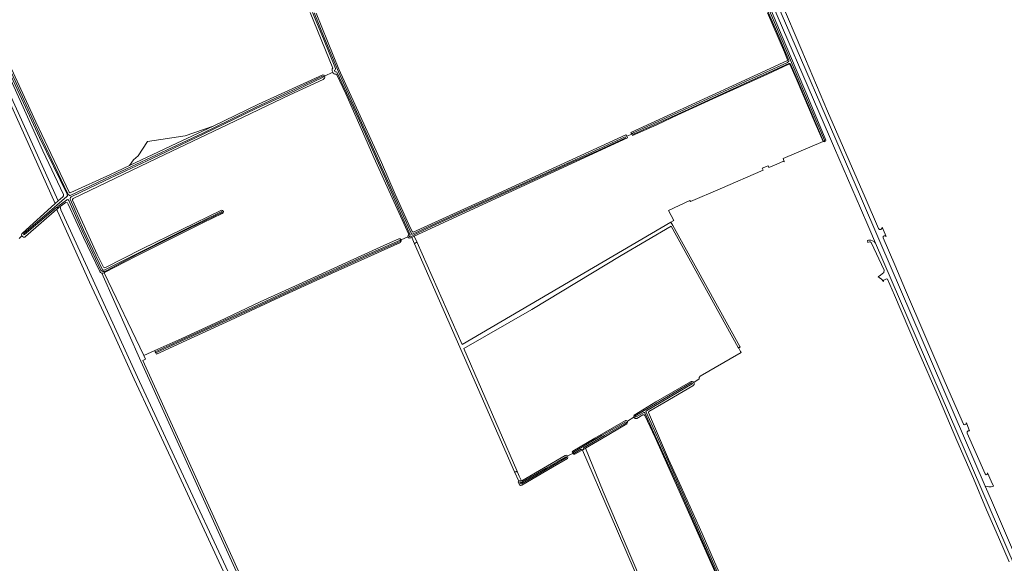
# Model space of a CAD drawing. Header units: metres. Extents: x 152737 to 157444, y 374779 to 378487.
# Tile 73 of 95: x 156428 to 157098, y 376102 to 376472. Entities that reach past the tile are written whole.
import ezdxf

# ---------------------------------------------------------------- set-up
doc = ezdxf.new("R2010")
doc.units = ezdxf.units.M
for name, color, linetype, lineweight in [('B-XX-OG-TERREIN_CULTUURSCHEIDING-GV', 7, 'Continuous', 18), ('B-XX-OG-WATER-GV', 130, 'Continuous', 18), ('B-XX-OG-WATER_SLOOT-GV', 120, 'Continuous', 18), ('B-XX-OG-WEG-GV', 7, 'Continuous', 18)]:
    doc.layers.add(name, color=color, linetype=linetype, lineweight=lineweight)

msp = doc.modelspace()

# ---------------------------------------------------------------- linework, layer by layer
at = {"layer": 'B-XX-OG-TERREIN_CULTUURSCHEIDING-GV'}
for points in [[(156935.943, 376500), (157000, 376351.491), (157013.242, 376320.791), (157084.915, 376154.279), (157086.488, 376153.963), (157087.474, 376153.765), (157088.977, 376153.881), (157090.025, 376154.107), (157090.648, 376154.324), (157088.879, 376157.757), (157086.559, 376163.233), (157086.259, 376162.287), (157085.492, 376162.081), (157084.829, 376162.569), (157072.638, 376190.324), (157072.612, 376191.309), (157073.252, 376191.955), (157074.161, 376191.97), (157072.309, 376196.573), (157072.048, 376197.329), (157071.833, 376196.404), (157071.072, 376196.013), (157070.273, 376196.297), (157070.075, 376196.545), (157057.759, 376224.888), (157030.776, 376287.695), (157023.399, 376304.816), (157015.438, 376323.292), (157015.478, 376324.135), (157016.128, 376324.704), (157016.987, 376324.625), (157017.407, 376324.218), (157014.75, 376330.473), (157014.623, 376329.533), (157013.893, 376328.927), (157012.946, 376328.973), (157012.329, 376329.547), (157003.227, 376350.667), (156977.636, 376409.477), (156960.07, 376450.819), (156945.896, 376484.397)], [(156419.831, 376443.697), (156438.939, 376402.211), (156461.533, 376354.298), (156462.355, 376353.923), (156462.801, 376353.991), (156489.624, 376366.417), (156502.664, 376372.521), (156505.375, 376376.312), (156508.536, 376379.103), (156514.941, 376388.758), (156540.48, 376392.648), (156559.617, 376399.316), (156590.516, 376414.109), (156634.134, 376434.119), (156634.796, 376433.857), (156635.28, 376433.336), (156640.972, 376435.936), (156640.522, 376436.921), (156640.445, 376437.635), (156640.663, 376438.285), (156641.081, 376438.755), (156625.577, 376476.518)], [(156629.605, 376476.059), (156645.159, 376438.117), (156674.128, 376374.508), (156683.487, 376352.936), (156692.797, 376332.248), (156694.975, 376327.518), (156695.665, 376327.218), (156745.498, 376349.896), (156840.484, 376393.368), (156840.983, 376392.36), (156844.39, 376393.844), (156843.756, 376395.037), (156912.863, 376426.73), (156950.349, 376443.944), (156950.41, 376444.485), (156948.262, 376449.611), (156936.812, 376476.427)], [(156427.58, 376322.777), (156429.444, 376324.564), (156429.239, 376325.221), (156429.349, 376325.9), (156429.768, 376326.476), (156451.917, 376346.499), (156452.144, 376346.7), (156396.84, 376469.443)], [(156572.174, 376084.448), (156530.705, 376173.443), (156505.797, 376227.164), (156490.179, 376261.497), (156475.504, 376293.137), (156453.558, 376341.337), (156453.243, 376342.719), (156431.984, 376324.101), (156431.502, 376323.72), (156430.593, 376323.696), (156429.919, 376324.067), (156429.444, 376324.564), (156427.58, 376322.777)], [(156872.948, 376034.698), (156829.616, 376135.113), (156810.784, 376178.862), (156810.285, 376178.6), (156805.604, 376176.073), (156805.027, 376175.995), (156804.223, 376176.427), (156800.706, 376174.845), (156800.997, 376173.959), (156800.602, 376173.114), (156790.519, 376167.198), (156769.546, 376154.997), (156768.744, 376154.711), (156767.996, 376155.108), (156767.777, 376155.637), (156767.222, 376157.128), (156767.258, 376157.28), (156767.536, 376157.593), (156764.689, 376164.084), (156696.607, 376319.265), (156694.733, 376323.535), (156693.508, 376322.964), (156692.557, 376323.19), (156692.108, 376323.971), (156687.456, 376321.853), (156687.549, 376320.912), (156686.98, 376320.156), (156640.198, 376298.901), (156608.443, 376284.36), (156571.291, 376267.165), (156541.216, 376253.28), (156520.929, 376243.993), (156520.48, 376244.986), (156520.159, 376245.694), (156519.791, 376246.507), (156512.325, 376243.154), (156513.514, 376240.668), (156511.743, 376239.861), (156611.717, 376019.644)], [(157110.2, 376087.502), (157010.255, 376319.688), (157009.253, 376320.669), (157008.156, 376321.276), (157007.081, 376321.684), (157005.544, 376321.714), (157004.799, 376321.469), (157004.952, 376320.034), (157006.176, 376320.458), (157006.515, 376320.498), (157007.373, 376320.139), (157016.113, 376301.174), (157015.895, 376299.697), (157013.584, 376297.738), (157012.043, 376296.679), (157012.839, 376296.178), (157014.374, 376295.121), (157015.67, 376293.437), (157015.733, 376294.334), (157015.875, 376294.554), (157017.714, 376295.411), (157018.411, 376295.068), (157023.271, 376284.174), (157038.213, 376249.03), (157053.79, 376213.273), (157065.63, 376185.37), (157077.014, 376159.453), (157085.878, 376138.089), (157093.902, 376119.608), (157101.097, 376102.737)]]:
    msp.add_lwpolyline(points, dxfattribs=at)
for points in [[(156398.361, 376471.1), (156454.181, 376348.508), (156457.193, 376351.18), (156457.717, 376351.937), (156457.649, 376352.696), (156443.723, 376382.531), (156427.108, 376419.161), (156404.328, 376469.503), (156402.551, 376473.429), (156402.46, 376473.701)], [(156696.436, 376324.329), (156698.366, 376319.968), (156729.014, 376250.713), (156871.008, 376333.993), (156872.948, 376335.131), (156869.435, 376341.753), (156883.988, 376348.632), (156884.384, 376347.971), (156904.665, 376356.539), (156933.711, 376369.293), (156933.2, 376370.725), (156937.169, 376372.18), (156937.598, 376370.999), (156943.091, 376373.411), (156947.671, 376375.422), (156947.847, 376375.019), (156948.017, 376375.091), (156947.355, 376377.34), (156974.614, 376388.783), (156969.215, 376401.21), (156956.261, 376431.637), (156951.975, 376441.333), (156951.279, 376441.454), (156936.67, 376434.705), (156902.133, 376418.945), (156875.82, 376406.962), (156861.398, 376400.237), (156844.957, 376392.777), (156844.39, 376393.844), (156840.983, 376392.36), (156841.545, 376391.224), (156734.158, 376341.92)], [(156485.379, 376299.51), (156512.325, 376243.154), (156519.791, 376246.507), (156538.276, 376254.808), (156563.818, 376266.507), (156591.58, 376279.715), (156620.563, 376292.875), (156655.293, 376308.742), (156678.218, 376319.073), (156685.941, 376322.514), (156686.749, 376322.482), (156687.456, 376321.853), (156692.108, 376323.971), (156692.337, 376324.842), (156692.75, 376325.623), (156668.94, 376377.912), (156661.193, 376395.701), (156649.806, 376421.153), (156643.638, 376434.264), (156643.102, 376434.656), (156642.284, 376434.628), (156641.939, 376434.741), (156641.253, 376435.321), (156640.972, 376435.936), (156635.28, 376433.336), (156635.491, 376432.656), (156635.388, 376431.952), (156634.991, 376431.361), (156634.394, 376431.005), (156611.721, 376420.49), (156569.539, 376400.363), (156521.453, 376377.529), (156464.236, 376350.085), (156463.832, 376349.345), (156463.909, 376348.853), (156480.633, 376311.99), (156485.031, 376303.179), (156485.979, 376302.887), (156511.318, 376315.748), (156565.183, 376342.07), (156566.04, 376341.918), (156566.524, 376341.193), (156566.337, 376340.342), (156565.753, 376339.923), (156552.565, 376333.365), (156507.292, 376310.739), (156485.617, 376299.597)], [(156540.48, 376392.648), (156514.941, 376388.758), (156508.536, 376379.103), (156505.375, 376376.312), (156502.664, 376372.521), (156522.479, 376381.796), (156531.105, 376385.865), (156559.617, 376399.316)], [(156605.143, 376019.158), (156610.163, 376019.532), (156510.413, 376239.255), (156483.825, 376299.3), (156483.039, 376299.65), (156482.434, 376300.261), (156471.323, 376323.548), (156460.944, 376346.252), (156460.379, 376347.053), (156459.427, 376347.284), (156458.596, 376346.87), (156455.493, 376344.551), (156455.979, 376342.417), (156477.837, 376294.409), (156492.512, 376262.769), (156508.13, 376228.437), (156533.038, 376174.716), (156574.507, 376085.72)], [(156766.29, 376164.823), (156767.872, 376161.183), (156769.294, 376157.926), (156769.589, 376157.937), (156799.025, 376175.082), (156799.887, 376175.291), (156800.706, 376174.845), (156804.223, 376176.427), (156803.947, 376177.297), (156804.355, 376178.114), (156819.218, 376187.003), (156840.149, 376198.963), (156840.675, 376198.955), (156841.429, 376198.425), (156845.845, 376201.328), (156845.754, 376202.018), (156845.977, 376202.677), (156860.697, 376211.624), (156884.418, 376225.292), (156884.771, 376225.478), (156885.472, 376225.575), (156886.147, 376225.358), (156886.66, 376224.871), (156890.295, 376227.335), (156890.239, 376228.309), (156890.841, 376229.076), (156917.362, 376244.365), (156917.8, 376244.572), (156918.879, 376245.125), (156918.476, 376245.817), (156917.156, 376248.085), (156916.91, 376248.53), (156871.234, 376331.133), (156837.156, 376311.194), (156776.302, 376274.417), (156730.156, 376247.971)], [(156694.733, 376323.535), (156696.607, 376319.265), (156696.736, 376319.492), (156697.288, 376319.86), (156697.762, 376320.018), (156698.366, 376319.968), (156696.436, 376324.329)], [(156610.163, 376019.532), (156611.717, 376019.644), (156511.743, 376239.861), (156513.514, 376240.668), (156512.325, 376243.154), (156485.379, 376299.51), (156484.684, 376299.257), (156483.825, 376299.3), (156510.413, 376239.255)], [(156926.539, 376037.977), (156926.359, 376038.534), (156912.521, 376070.025), (156889.313, 376122.191), (156876.588, 376150.819), (156860.222, 376187.37), (156853.197, 376202.313), (156852.934, 376202.699), (156851.952, 376202.787), (156847.781, 376200.413), (156846.831, 376200.399), (156846.23, 376200.749), (156845.845, 376201.328), (156841.429, 376198.425), (156841.608, 376197.52), (156841.111, 376196.744), (156823.789, 376186.511), (156812.969, 376180.026), (156824.894, 376150.691), (156874.419, 376034.587)], [(156764.689, 376164.084), (156767.536, 376157.593), (156767.814, 376157.906), (156768.664, 376157.904), (156769.294, 376157.926), (156767.872, 376161.183), (156766.29, 376164.823), (156766.081, 376164.307), (156765.686, 376164.071), (156765.134, 376163.992)]]:
    msp.add_lwpolyline(points, close=True, dxfattribs=at)
at = {"layer": 'B-XX-OG-WATER-GV'}
for points in [[(156929.853, 376493.906), (156945.221, 376458.725), (156951.296, 376444.152), (156951.319, 376443.819), (156951.262, 376443.491), (156951.129, 376443.185), (156950.927, 376442.92), (156950.442, 376442.596), (156924.297, 376430.717), (156890.296, 376415.119), (156845.015, 376394.572), (156844.854, 376394.046), (156845.297, 376393.721), (156845.601, 376393.824), (156882.866, 376410.585), (156921.903, 376428.554), (156951.346, 376441.898), (156951.877, 376441.924), (156952.331, 376441.649), (156952.501, 376441.371), (156957.205, 376430.512), (156974.748, 376389.237), (156975.092, 376388.949), (156975.597, 376389.169), (156975.557, 376389.718), (156958.052, 376430.872), (156946.068, 376459.085), (156931.011, 376494.407)], [(156627.253, 376476.605), (156634.593, 376458.716), (156642.882, 376438.372), (156642.847, 376437.928), (156642.533, 376437.613), (156642.143, 376437.354), (156642.172, 376436.822), (156642.464, 376436.417), (156642.863, 376436.245), (156643.368, 376436.099), (156643.687, 376435.872), (156644.047, 376435.451), (156658.174, 376404.84), (156675.826, 376365.524), (156687.133, 376339.965), (156693.633, 376325.279), (156693.662, 376325.087), (156693.318, 376324.66), (156693.033, 376324.312), (156693.294, 376323.821), (156693.81, 376323.868), (156697.706, 376326.017), (156698.598, 376326.495), (156708.188, 376330.918), (156729.965, 376340.846), (156771.547, 376359.929), (156803.055, 376374.314), (156821.773, 376382.679), (156839.971, 376391.158), (156840.174, 376391.45), (156839.935, 376391.903), (156839.429, 376391.779), (156822.148, 376383.784), (156793.494, 376370.662), (156765.127, 376357.776), (156737.272, 376344.956), (156705.986, 376330.662), (156695.29, 376325.807), (156694.873, 376325.748), (156694.532, 376325.979), (156687.895, 376340.442), (156662.871, 376396.809), (156644.959, 376436.279), (156635.625, 376458.335), (156628.299, 376476.313)], [(156415.303, 376448.09), (156441.486, 376391.502), (156460.193, 376352.862), (156460.358, 376352.518), (156460.406, 376352.213), (156460.375, 376351.906), (156460.267, 376351.616), (156460.088, 376351.364), (156449.871, 376342.459), (156430.721, 376326.158), (156430.497, 376325.743), (156430.838, 376325.337), (156431.198, 376325.407), (156451.986, 376343.185), (156452.889, 376343.855), (156453.405, 376343.814), (156453.958, 376343.304), (156454.265, 376343.554), (156453.842, 376344.085), (156453.83, 376344.554), (156459.711, 376348.92), (156460.085, 376349.164), (156460.675, 376349.23), (156461.217, 376348.987), (156461.421, 376348.768), (156470.41, 376328.288), (156483.06, 376301.361), (156483.336, 376301.022), (156483.669, 376300.739), (156484.048, 376300.521), (156484.46, 376300.376), (156484.892, 376300.308), (156485.329, 376300.32), (156485.757, 376300.411), (156486.161, 376300.578), (156486.339, 376300.682), (156508.617, 376312.342), (156543.003, 376329.51), (156565.619, 376340.584), (156565.538, 376341.112), (156539.176, 376328.26), (156500.955, 376309.041), (156485.509, 376301.29), (156485.137, 376301.149), (156484.595, 376301.223), (156484.181, 376301.582), (156484.067, 376301.834), (156471.423, 376328.748), (156462.44, 376349.215), (156462.342, 376349.52), (156462.298, 376349.896), (156462.334, 376350.273), (156462.448, 376350.634), (156462.636, 376350.963), (156462.888, 376351.245), (156486.04, 376362.275), (156518.1, 376377.321), (156552.839, 376393.773), (156588.813, 376411.17), (156615.141, 376423.268), (156634.452, 376432.553), (156634.561, 376433.137), (156634.082, 376433.23), (156614.764, 376424.077), (156588.432, 376411.977), (156552.453, 376394.578), (156517.719, 376378.129), (156485.662, 376363.083), (156462.208, 376352.149), (156461.724, 376352.13), (156461.284, 376352.401), (156461.145, 376352.622), (156458.174, 376358.519), (156443.689, 376389.086), (156420.945, 376438.395)], [(156919.157, 376058.217), (156897.809, 376106.756), (156879.099, 376149.288), (156858.731, 376194.563), (156854.11, 376204.545), (156854.03, 376204.991), (156854.377, 376205.469), (156885.565, 376223.831), (156885.715, 376224.2), (156885.391, 376224.679), (156884.886, 376224.614), (156861.735, 376210.96), (156846.657, 376202.159), (156846.538, 376201.792), (156846.897, 376201.365), (156847.326, 376201.453), (156852.641, 376204.426), (156853.005, 376204.468), (156853.304, 376204.127), (156861.562, 376185.955), (156875.908, 376154.154), (156887.569, 376127.849), (156901.722, 376095.934)], [(156874.419, 376034.587), (156824.894, 376150.691), (156812.969, 376180.026), (156812.731, 376179.884), (156811.865, 376179.429), (156810.784, 376178.862), (156829.616, 376135.113), (156872.948, 376034.698)]]:
    msp.add_lwpolyline(points, dxfattribs=at)
for points in [[(156396.84, 376469.443), (156452.144, 376346.7), (156454.181, 376348.508), (156398.361, 376471.1), (156397.854, 376470.267)], [(156601.576, 376020.565), (156602.561, 376018.426), (156603.046, 376018.177), (156603.709, 376018.177), (156604.451, 376018.362), (156604.902, 376018.707), (156605.143, 376019.158), (156574.507, 376085.72), (156533.038, 376174.716), (156508.13, 376228.437), (156492.512, 376262.769), (156477.837, 376294.409), (156455.979, 376342.417), (156455.493, 376344.551), (156455.392, 376344.476), (156454.265, 376343.554), (156453.958, 376343.304), (156453.243, 376342.719), (156453.558, 376341.337), (156475.504, 376293.137), (156490.179, 376261.497), (156505.797, 376227.164), (156530.705, 376173.443), (156572.174, 376084.448)], [(156696.607, 376319.265), (156764.689, 376164.084), (156765.134, 376163.992), (156765.686, 376164.071), (156766.081, 376164.307), (156766.29, 376164.823), (156730.156, 376247.971), (156776.302, 376274.417), (156837.156, 376311.194), (156871.234, 376331.133), (156916.91, 376248.53), (156917.264, 376248.523), (156917.685, 376248.681), (156918.119, 376249.017), (156917.955, 376249.228), (156872.381, 376331.752), (156871.008, 376333.993), (156729.014, 376250.713), (156698.366, 376319.968), (156697.762, 376320.018), (156697.288, 376319.86), (156696.736, 376319.492)], [(156520.159, 376245.694), (156520.48, 376244.986), (156548.327, 376257.589), (156586.49, 376275.192), (156620.787, 376291.06), (156664.49, 376310.966), (156686.729, 376320.714), (156687.105, 376321.105), (156686.854, 376321.586), (156686.37, 376321.545), (156664.17, 376311.678), (156620.461, 376291.769), (156586.163, 376275.9), (156548.003, 376258.298)], [(156810.784, 376178.862), (156811.865, 376179.429), (156811.574, 376179.896), (156811.565, 376180.439), (156825.825, 376188.838), (156840.798, 376197.356), (156840.856, 376197.89), (156840.366, 376198.108), (156840.265, 376198.074), (156823.757, 376188.691), (156804.849, 376177.376), (156804.684, 376176.883), (156805.113, 376176.591), (156805.362, 376176.687), (156809.985, 376179.369), (156810.515, 376179.269)], [(156790.796, 376168.419), (156800.021, 376173.662), (156800.092, 376174.159), (156799.568, 376174.323), (156786.104, 376166.558), (156770.111, 376157.116), (156769.648, 376156.835), (156769.107, 376156.855), (156768.717, 376156.983), (156768.319, 376156.622), (156768.311, 376156.499), (156768.538, 376156.063), (156768.981, 376155.85), (156769.384, 376155.906), (156769.787, 376156.105), (156779.522, 376161.709)]]:
    msp.add_lwpolyline(points, close=True, dxfattribs=at)
at = {"layer": 'B-XX-OG-WATER_SLOOT-GV'}
for points in [[(156936.812, 376476.427), (156948.262, 376449.611), (156950.41, 376444.485), (156950.349, 376443.944), (156912.863, 376426.73), (156843.756, 376395.037), (156844.39, 376393.844), (156844.957, 376392.777), (156861.398, 376400.237), (156875.82, 376406.962), (156902.133, 376418.945), (156936.67, 376434.705), (156951.279, 376441.454), (156951.975, 376441.333), (156956.261, 376431.637), (156969.215, 376401.21), (156974.614, 376388.783), (156975.381, 376388.49), (156976.269, 376389.025), (156976.502, 376389.814), (156963.556, 376420.85), (156956.183, 376437.738), (156946.829, 376460.364), (156932.276, 376495.009)], [(156931.011, 376494.407), (156946.068, 376459.085), (156958.052, 376430.872), (156975.557, 376389.718), (156975.597, 376389.169), (156975.092, 376388.949), (156974.748, 376389.237), (156957.205, 376430.512), (156952.501, 376441.371), (156952.331, 376441.649), (156951.877, 376441.924), (156951.346, 376441.898), (156921.903, 376428.554), (156882.866, 376410.585), (156845.601, 376393.824), (156845.297, 376393.721), (156844.854, 376394.046), (156845.015, 376394.572), (156890.296, 376415.119), (156924.297, 376430.717), (156950.442, 376442.596), (156950.927, 376442.92), (156951.129, 376443.185), (156951.262, 376443.491), (156951.319, 376443.819), (156951.296, 376444.152), (156945.221, 376458.725), (156929.853, 376493.906)], [(156625.577, 376476.518), (156641.081, 376438.755), (156640.663, 376438.285), (156640.445, 376437.635), (156640.522, 376436.921), (156640.972, 376435.936), (156641.253, 376435.321), (156641.939, 376434.741), (156642.284, 376434.628), (156643.102, 376434.656), (156643.638, 376434.264), (156649.806, 376421.153), (156661.193, 376395.701), (156668.94, 376377.912), (156692.75, 376325.623), (156692.337, 376324.842), (156692.108, 376323.971), (156692.557, 376323.19), (156693.508, 376322.964), (156694.733, 376323.535), (156696.436, 376324.329), (156734.158, 376341.92), (156841.545, 376391.224), (156840.983, 376392.36), (156840.484, 376393.368), (156745.498, 376349.896), (156695.665, 376327.218), (156694.975, 376327.518), (156692.797, 376332.248), (156683.487, 376352.936), (156674.128, 376374.508), (156645.159, 376438.117), (156629.605, 376476.059)], [(156628.299, 376476.313), (156635.625, 376458.335), (156644.959, 376436.279), (156662.871, 376396.809), (156687.895, 376340.442), (156694.532, 376325.979), (156694.873, 376325.748), (156695.29, 376325.807), (156705.986, 376330.662), (156737.272, 376344.956), (156765.127, 376357.776), (156793.494, 376370.662), (156822.148, 376383.784), (156839.429, 376391.779), (156839.935, 376391.903), (156840.174, 376391.45), (156839.971, 376391.158), (156821.773, 376382.679), (156803.055, 376374.314), (156771.547, 376359.929), (156729.965, 376340.846), (156708.188, 376330.918), (156698.598, 376326.495), (156697.706, 376326.017), (156693.81, 376323.868), (156693.294, 376323.821), (156693.033, 376324.312), (156693.318, 376324.66), (156693.662, 376325.087), (156693.633, 376325.279), (156687.133, 376339.965), (156675.826, 376365.524), (156658.174, 376404.84), (156644.047, 376435.451), (156643.687, 376435.872), (156643.368, 376436.099), (156642.863, 376436.245), (156642.464, 376436.417), (156642.172, 376436.822), (156642.143, 376437.354), (156642.533, 376437.613), (156642.847, 376437.928), (156642.882, 376438.372), (156634.593, 376458.716), (156627.253, 376476.605)], [(156427.108, 376419.161), (156443.723, 376382.531), (156457.649, 376352.696), (156457.717, 376351.937), (156457.193, 376351.18), (156454.181, 376348.508), (156452.144, 376346.7), (156451.917, 376346.499), (156429.768, 376326.476), (156429.349, 376325.9), (156429.239, 376325.221), (156429.444, 376324.564), (156429.919, 376324.067), (156430.593, 376323.696), (156431.502, 376323.72), (156431.984, 376324.101), (156453.243, 376342.719), (156453.958, 376343.304), (156453.405, 376343.814), (156452.889, 376343.855), (156451.986, 376343.185), (156431.198, 376325.407), (156430.838, 376325.337), (156430.497, 376325.743), (156430.721, 376326.158), (156449.871, 376342.459), (156460.088, 376351.364), (156460.267, 376351.616), (156460.375, 376351.906), (156460.406, 376352.213), (156460.358, 376352.518), (156460.193, 376352.862), (156441.486, 376391.502), (156415.303, 376448.09)], [(156420.945, 376438.395), (156443.689, 376389.086), (156458.174, 376358.519), (156461.145, 376352.622), (156461.284, 376352.401), (156461.724, 376352.13), (156462.208, 376352.149), (156485.662, 376363.083), (156517.719, 376378.129), (156552.453, 376394.578), (156588.432, 376411.977), (156614.764, 376424.077), (156634.082, 376433.23), (156634.561, 376433.137), (156634.452, 376432.553), (156615.141, 376423.268), (156588.813, 376411.17), (156552.839, 376393.773), (156518.1, 376377.321), (156486.04, 376362.275), (156462.888, 376351.245), (156462.636, 376350.963), (156462.448, 376350.634), (156462.334, 376350.273), (156462.298, 376349.896), (156462.342, 376349.52), (156462.44, 376349.215), (156471.423, 376328.748), (156484.067, 376301.834), (156484.181, 376301.582), (156484.595, 376301.223), (156485.137, 376301.149), (156485.509, 376301.29), (156500.955, 376309.041), (156539.176, 376328.26), (156565.538, 376341.112), (156565.619, 376340.584), (156543.003, 376329.51), (156508.617, 376312.342), (156486.339, 376300.682), (156486.161, 376300.578), (156485.757, 376300.411), (156485.329, 376300.32), (156484.892, 376300.308), (156484.46, 376300.376), (156484.048, 376300.521), (156483.669, 376300.739), (156483.336, 376301.022), (156483.06, 376301.361), (156470.41, 376328.288), (156461.421, 376348.768), (156461.217, 376348.987), (156460.675, 376349.23), (156460.085, 376349.164), (156459.711, 376348.92), (156453.83, 376344.554), (156453.842, 376344.085), (156454.265, 376343.554), (156455.392, 376344.476), (156455.493, 376344.551), (156458.596, 376346.87), (156459.427, 376347.284), (156460.379, 376347.053), (156460.944, 376346.252), (156471.323, 376323.548), (156482.434, 376300.261), (156483.039, 376299.65), (156483.825, 376299.3), (156484.684, 376299.257), (156485.379, 376299.51), (156485.617, 376299.597), (156507.292, 376310.739), (156552.565, 376333.365), (156565.753, 376339.923), (156566.337, 376340.342), (156566.524, 376341.193), (156566.04, 376341.918), (156565.183, 376342.07), (156511.318, 376315.748), (156485.979, 376302.887), (156485.031, 376303.179), (156480.633, 376311.99), (156463.909, 376348.853), (156463.832, 376349.345), (156464.236, 376350.085), (156521.453, 376377.529), (156569.539, 376400.363), (156611.721, 376420.49), (156634.394, 376431.005), (156634.991, 376431.361), (156635.388, 376431.952), (156635.491, 376432.656), (156635.28, 376433.336), (156634.796, 376433.857), (156634.134, 376434.119), (156590.516, 376414.109), (156559.617, 376399.316), (156531.105, 376385.865), (156522.479, 376381.796), (156502.664, 376372.521), (156489.624, 376366.417), (156462.801, 376353.991), (156462.355, 376353.923), (156461.533, 376354.298), (156438.939, 376402.211), (156419.831, 376443.697)], [(156914.644, 376071.16), (156900.707, 376102.874), (156892.205, 376122.089), (156877.955, 376153.782), (156869.505, 376172.718), (156855.798, 376204.384), (156856.068, 376205.065), (156866.328, 376210.956), (156885.902, 376222.5), (156886.491, 376222.893), (156886.851, 376223.503), (156886.912, 376224.208), (156886.66, 376224.871), (156886.147, 376225.358), (156885.472, 376225.575), (156884.771, 376225.478), (156884.418, 376225.292), (156860.697, 376211.624), (156845.977, 376202.677), (156845.754, 376202.018), (156845.845, 376201.328), (156846.23, 376200.749), (156846.831, 376200.399), (156847.781, 376200.413), (156851.952, 376202.787), (156852.934, 376202.699), (156853.197, 376202.313), (156860.222, 376187.37), (156876.588, 376150.819), (156889.313, 376122.191), (156912.521, 376070.025)], [(156901.722, 376095.934), (156887.569, 376127.849), (156875.908, 376154.154), (156861.562, 376185.955), (156853.304, 376204.127), (156853.005, 376204.468), (156852.641, 376204.426), (156847.326, 376201.453), (156846.897, 376201.365), (156846.538, 376201.792), (156846.657, 376202.159), (156861.735, 376210.96), (156884.886, 376224.614), (156885.391, 376224.679), (156885.715, 376224.2), (156885.565, 376223.831), (156854.377, 376205.469), (156854.03, 376204.991), (156854.11, 376204.545), (156858.731, 376194.563), (156879.099, 376149.288), (156897.809, 376106.756), (156919.157, 376058.217)]]:
    msp.add_lwpolyline(points, dxfattribs=at)
for points in [[(156519.791, 376246.507), (156520.159, 376245.694), (156548.003, 376258.298), (156586.163, 376275.9), (156620.461, 376291.769), (156664.17, 376311.678), (156686.37, 376321.545), (156686.854, 376321.586), (156687.105, 376321.105), (156686.729, 376320.714), (156664.49, 376310.966), (156620.787, 376291.06), (156586.49, 376275.192), (156548.327, 376257.589), (156520.48, 376244.986), (156520.929, 376243.993), (156541.216, 376253.28), (156571.291, 376267.165), (156608.443, 376284.36), (156640.198, 376298.901), (156686.98, 376320.156), (156687.549, 376320.912), (156687.456, 376321.853), (156686.749, 376322.482), (156685.941, 376322.514), (156678.218, 376319.073), (156655.293, 376308.742), (156620.563, 376292.875), (156591.58, 376279.715), (156563.818, 376266.507), (156538.276, 376254.808)], [(156804.223, 376176.427), (156805.027, 376175.995), (156805.604, 376176.073), (156810.285, 376178.6), (156810.784, 376178.862), (156810.515, 376179.269), (156809.985, 376179.369), (156805.362, 376176.687), (156805.113, 376176.591), (156804.684, 376176.883), (156804.849, 376177.376), (156823.757, 376188.691), (156840.265, 376198.074), (156840.366, 376198.108), (156840.856, 376197.89), (156840.798, 376197.356), (156825.825, 376188.838), (156811.565, 376180.439), (156811.574, 376179.896), (156811.865, 376179.429), (156812.731, 376179.884), (156812.969, 376180.026), (156823.789, 376186.511), (156841.111, 376196.744), (156841.608, 376197.52), (156841.429, 376198.425), (156840.675, 376198.955), (156840.149, 376198.963), (156819.218, 376187.003), (156804.355, 376178.114), (156803.947, 376177.297)], [(156800.706, 376174.845), (156799.887, 376175.291), (156799.025, 376175.082), (156769.589, 376157.937), (156769.294, 376157.926), (156768.664, 376157.904), (156767.814, 376157.906), (156767.536, 376157.593), (156767.258, 376157.28), (156767.222, 376157.128), (156767.777, 376155.637), (156767.996, 376155.108), (156768.744, 376154.711), (156769.546, 376154.997), (156790.519, 376167.198), (156800.602, 376173.114), (156800.997, 376173.959)], [(156790.796, 376168.419), (156779.522, 376161.709), (156769.787, 376156.105), (156769.384, 376155.906), (156768.981, 376155.85), (156768.538, 376156.063), (156768.311, 376156.499), (156768.319, 376156.622), (156768.717, 376156.983), (156769.107, 376156.855), (156769.648, 376156.835), (156770.111, 376157.116), (156786.104, 376166.558), (156799.568, 376174.323), (156800.092, 376174.159), (156800.021, 376173.662)]]:
    msp.add_lwpolyline(points, close=True, dxfattribs=at)
at = {"layer": 'B-XX-OG-WEG-GV'}
msp.add_lwpolyline([(156856.38, 376676.963), (156859.874, 376668.837), (156876.301, 376630.628), (156877.773, 376627.204), (156881.917, 376617.566), (156932.463, 376500), (156978.984, 376392.171), (156982.407, 376384.236), (157000, 376343.459), (157005.64, 376330.386), (157010.255, 376319.688), (157110.2, 376087.502), (157120.632, 376062.6), (157121.726, 376059.924), (157124.891, 376060.945), (157113.052, 376088.911), (157089.104, 376144.548), (157084.915, 376154.279), (157013.242, 376320.791), (157000, 376351.491), (156935.943, 376500), (156822.952, 376762.831), (156820.188, 376761.142)], close=True, dxfattribs=at)

doc.saveas('drawing.dxf')
